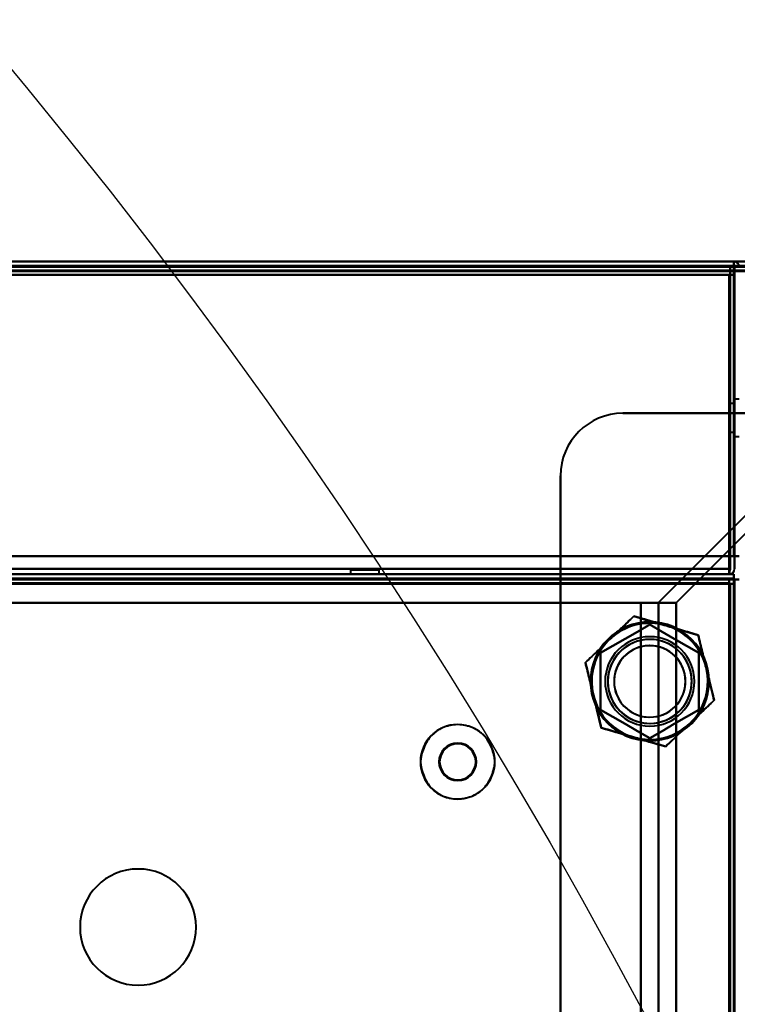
# Model space of a CAD drawing. Header units: millimetres. Extents: x -747 to 747, y -1110 to 610.
# Tile 90 of 93: x 469 to 550, y 286 to 396. Entities that reach past the tile are written whole.
import ezdxf

# ---------------------------------------------------------------- set-up
doc = ezdxf.new("R2010")
doc.units = ezdxf.units.MM
doc.layers.add('G-IMPT', color=8, linetype='Continuous', lineweight=40)

# ---------------------------------------------------------------- blocks, each defined once
blk = doc.blocks.new('NEXA 1000 CALQUES_dwg-755156-Niveau de réf_')
at = {"layer": 'G-IMPT'}
for p, q in [((584.4, 370), (-584.4, 370)), ((549.4, 370), (-549.4, 370)), ((549.4, 369.4), (549.4, 370)), ((549.4, 370), (549.4, 369.4)), ((549.4, 370), (549.4, 369.4)), ((549.4, 369.4), (549.4, 370)), ((549.5, 354.1), (549, 354.1)), ((549.5, 354.1), (549, 354.1)), ((549, 350.9), (549, 354.1)), ((549, 350.9), (549, 354.1)), ((549, 354.1), (549, 350.9)), ((549, 354.1), (549, 350.9)), ((549, 350.9), (549, 354.1)), ((549, 350.9), (549, 354.1)), ((549, 354.1), (549, 350.9)), ((549, 354.1), (549, 350.9)), ((550, 354.6), (549.5, 354.6)), ((550, 354.6), (549.5, 354.6)), ((550, 354.6), (549.5, 354.6)), ((549.5, 350.4), (549.5, 354.6)), ((549.5, 350.4), (549.5, 354.6)), ((549.5, 354.6), (549.5, 350.4)), ((549.5, 354.6), (549.5, 350.4)), ((549.5, 350.4), (549.5, 354.6)), ((549.5, 350.4), (549.5, 354.6)), ((549.5, 354.6), (549.5, 350.4)), ((549.5, 354.6), (549.5, 350.4)), ((549.5, 350.4), (549.5, 354.6)), ((549.5, 350.4), (549.5, 354.6)), ((549.5, 354.6), (549.5, 350.4)), ((549.5, 354.6), (549.5, 350.4)), ((549.5, 354.1), (549.5, 350.9)), ((549.5, 354.1), (549.5, 350.9)), ((549.5, 350.9), (549.5, 354.1)), ((549.5, 350.9), (549.5, 354.1)), ((549.5, 354.1), (549.5, 350.9)), ((549.5, 354.1), (549.5, 350.9)), ((549.5, 350.9), (549.5, 354.1)), ((549.5, 350.9), (549.5, 354.1)), ((549, 350.9), (549.5, 350.9)), ((549, 350.9), (549.5, 350.9)), ((549.5, 350.4), (550, 350.4)), ((549.5, 350.4), (550, 350.4)), ((549.5, 350.4), (550, 350.4)), ((-548.9, 335), (548.9, 335)), ((506.5, 335.5), (506.5, 335)), ((508.1, 335.5), (506.5, 335.5)), ((506.5, 335.5), (509.7, 335.5)), ((506.5, 335.5), (509.7, 335.5)), ((506.5, 335), (508.1, 335)), ((509.7, 335), (506.5, 335)), ((509.7, 335), (506.5, 335)), ((509.7, 335.5), (508.1, 335.5)), ((509.7, 335.5), (508.1, 335.5)), ((508.1, 335), (509.7, 335)), ((508.1, 335), (509.7, 335)), ((509.7, 335), (509.7, 335.5)), ((548.9, 335), (548.9, 335.6)), ((548.9, 335), (548.9, 335.6)), ((548.9, 335.6), (548.9, 335)), ((548.9, 335.6), (548.9, 335)), ((549.4, 334.4), (549.4, 335)), ((549.4, 335), (549.4, 334.4)), ((548.9, 334.5), (-548.9, 334.5)), ((548.9, 333.9), (548.9, 334.5)), ((548.9, 334.5), (548.9, 333.9)), ((549.5, 333.9), (548.9, 333.9)), ((548.9, 333.9), (549.5, 333.9)), ((549.4, 334.4), (550, 334.4)), ((550, 334.4), (549.4, 334.4)), ((549.5, -330.9), (549.5, 333.9)), ((539.01, 331.78), (542.95, 331.78)), ((540.88, 331.78), (539.01, 331.78)), ((539.01, 331.78), (540.88, 331.78)), ((542.95, 331.78), (539.01, 331.78))]:
    blk.add_line(p, q, dxfattribs=at)
at = {"layer": 'G-IMPT', "flags": 128}
for points in [[(-584.4, 370), (-292.2, 370), (0, 370), (292.2, 370), (584.4, 370)], [(-584.4, 370), (-292.2, 370), (0, 370), (292.2, 370), (584.4, 370)], [(584.4, 370), (292.2, 370), (0, 370), (-292.2, 370), (-584.4, 370)], [(584.4, 370), (292.2, 370), (0, 370), (-292.2, 370), (-584.4, 370)], [(584.4, 369.5), (292.2, 369.5), (0, 369.5), (-292.2, 369.5), (-584.4, 369.5)], [(-584.4, 369.4), (-292.2, 369.4), (0, 369.4), (292.2, 369.4), (584.4, 369.4)], [(-584.4, 369.4), (-292.2, 369.4), (0, 369.4), (292.2, 369.4), (584.4, 369.4)], [(584.4, 369.4), (292.2, 369.4), (0, 369.4), (-292.2, 369.4), (-584.4, 369.4)], [(-583.9, 369.5), (-291.95, 369.5), (0, 369.5), (291.95, 369.5), (583.9, 369.5)], [(-583.9, 369.5), (-291.95, 369.5), (0, 369.5), (291.95, 369.5), (583.9, 369.5)], [(583.9, 369.5), (291.95, 369.5), (0, 369.5), (-291.95, 369.5), (-583.9, 369.5)], [(583.9, 369.5), (291.95, 369.5), (0, 369.5), (-291.95, 369.5), (-583.9, 369.5)], [(-583.9, 369.5), (-291.95, 369.5), (0, 369.5), (291.95, 369.5), (583.9, 369.5)], [(583.9, 369.5), (291.95, 369.5), (0, 369.5), (-291.95, 369.5), (-583.9, 369.5)], [(549.4, 370), (274.7, 370), (0, 370), (-274.7, 370), (-549.4, 370)], [(-549.4, 370), (-274.7, 370), (0, 370), (274.7, 370), (549.4, 370)], [(549.4, 370), (274.7, 370), (0, 370), (-274.7, 370), (-549.4, 370)], [(-549.4, 370), (-274.7, 370), (0, 370), (274.7, 370), (549.4, 370)], [(-549.4, 369.5), (-274.7, 369.5), (0, 369.5), (274.7, 369.5), (549.4, 369.5)], [(549.4, 369.5), (274.7, 369.5), (0, 369.5), (-274.7, 369.5), (-549.4, 369.5)], [(549.4, 369.4), (274.7, 369.4), (0, 369.4), (-274.7, 369.4), (-549.4, 369.4)], [(549.4, 369.4), (274.7, 369.4), (0, 369.4), (-274.7, 369.4), (-549.4, 369.4)], [(-549.4, 369.4), (-274.7, 369.4), (0, 369.4), (274.7, 369.4), (549.4, 369.4)], [(-549.4, 369.4), (-274.7, 369.4), (0, 369.4), (274.7, 369.4), (549.4, 369.4)], [(549.4, 369.4), (274.7, 369.4), (0, 369.4), (-274.7, 369.4), (-549.4, 369.4)], [(-549.4, 369.4), (-274.7, 369.4), (0, 369.4), (274.7, 369.4), (549.4, 369.4)], [(-549, 369.5), (-274.5, 369.5), (0, 369.5), (274.5, 369.5), (549, 369.5)], [(549, 369.5), (274.5, 369.5), (0, 369.5), (-274.5, 369.5), (-549, 369.5)], [(-549, 369.5), (-274.5, 369.5), (0, 369.5), (274.5, 369.5), (549, 369.5)], [(549, 369.5), (274.5, 369.5), (0, 369.5), (-274.5, 369.5), (-549, 369.5)], [(549, 369.5), (548.99, 361), (548.97, 352.5), (548.96, 344), (548.95, 335.5)], [(548.95, 335.5), (548.96, 344), (548.97, 352.5), (548.99, 361), (549, 369.5)], [(549, 335.5), (549, 344), (549, 352.5), (549, 361), (549, 369.5)], [(549, 369.5), (549, 361), (549, 352.5), (549, 344), (549, 335.5)], [(549.45, 369.45), (549.44, 369.59), (549.42, 369.72), (549.41, 369.86), (549.4, 370)], [(549.4, 369.45), (549.4, 369.59), (549.4, 369.72), (549.4, 369.86), (549.4, 370)], [(549.4, 370), (549.41, 369.86), (549.42, 369.72), (549.44, 369.59), (549.45, 369.45)], [(549.4, 370), (549.4, 369.86), (549.4, 369.72), (549.4, 369.59), (549.4, 369.45)], [(549.4, 337), (549.4, 345.11), (549.4, 353.22), (549.4, 361.34), (549.4, 369.45)], [(549.4, 369.45), (549.4, 361.34), (549.4, 353.22), (549.4, 345.11), (549.4, 337)], [(549.4, 368.9), (549.4, 369.02), (549.4, 369.15), (549.4, 369.27), (549.4, 369.4)], [(549.4, 337), (549.4, 345.1), (549.4, 353.2), (549.4, 361.3), (549.4, 369.4)], [(549.4, 369.4), (549.4, 361.3), (549.4, 353.2), (549.4, 345.1), (549.4, 337)], [(549.4, 369.4), (549.4, 369.27), (549.4, 369.15), (549.4, 369.02), (549.4, 368.9)], [(549.4, 353), (549.4, 357.1), (549.4, 361.2), (549.4, 365.3), (549.4, 369.4)], [(549.4, 369.4), (549.4, 365.3), (549.4, 361.2), (549.4, 357.1), (549.4, 353)], [(549.5, 337), (549.49, 345.11), (549.47, 353.22), (549.46, 361.34), (549.45, 369.45)], [(549.45, 369.45), (549.46, 361.34), (549.47, 353.22), (549.49, 345.11), (549.5, 337)], [(549.5, 337), (549.5, 345.1), (549.5, 353.2), (549.5, 361.3), (549.5, 369.4)], [(549.5, 369.4), (549.5, 361.3), (549.5, 353.2), (549.5, 345.1), (549.5, 337)], [(-584, 369), (-292, 369), (0, 369), (292, 369), (584, 369)], [(584, 369), (292, 369), (0, 369), (-292, 369), (-584, 369)], [(583.9, 369), (291.95, 369), (0, 369), (-291.95, 369), (-583.9, 369)], [(-583.9, 369), (-291.95, 369), (0, 369), (291.95, 369), (583.9, 369)], [(-549.4, 368.9), (-274.7, 368.9), (0, 368.9), (274.7, 368.9), (549.4, 368.9)], [(549.4, 368.9), (274.7, 368.9), (0, 368.9), (-274.7, 368.9), (-549.4, 368.9)], [(-548.9, 368.5), (-274.45, 368.5), (0, 368.5), (274.45, 368.5), (548.9, 368.5)], [(548.9, 368.5), (274.45, 368.5), (0, 368.5), (-274.45, 368.5), (-548.9, 368.5)], [(548.9, 368.5), (274.45, 368.5), (0, 368.5), (-274.45, 368.5), (-548.9, 368.5)], [(-548.9, 368.5), (-274.45, 368.5), (0, 368.5), (274.45, 368.5), (548.9, 368.5)], [(548.9, 368.5), (274.45, 368.5), (0, 368.5), (-274.45, 368.5), (-548.9, 368.5)], [(-548.9, 368.5), (-274.45, 368.5), (0, 368.5), (274.45, 368.5), (548.9, 368.5)], [(-548.9, 368.5), (-274.45, 368.5), (0, 368.5), (274.45, 368.5), (548.9, 368.5)], [(548.9, 368.5), (274.45, 368.5), (0, 368.5), (-274.45, 368.5), (-548.9, 368.5)], [(548.9, 337), (548.9, 344.87), (548.9, 352.75), (548.9, 360.62), (548.9, 368.5)], [(548.9, 368.5), (548.9, 360.25), (548.9, 352), (548.9, 343.75), (548.9, 335.5)], [(548.9, 335.5), (548.9, 343.75), (548.9, 352), (548.9, 360.25), (548.9, 368.5)], [(548.9, 368.5), (548.9, 360.62), (548.9, 352.75), (548.9, 344.87), (548.9, 337)], [(548.95, 335.5), (548.94, 343.75), (548.92, 352), (548.91, 360.25), (548.9, 368.5)], [(548.9, 368.5), (548.91, 360.25), (548.92, 352), (548.94, 343.75), (548.95, 335.5)], [(548.9, 368.5), (548.9, 360.62), (548.9, 352.75), (548.9, 344.87), (548.9, 337)], [(548.9, 337), (548.9, 344.87), (548.9, 352.75), (548.9, 360.62), (548.9, 368.5)], [(548.95, 335.5), (548.96, 343.75), (548.97, 352), (548.99, 360.25), (549, 368.5)], [(549, 368.5), (548.99, 360.25), (548.97, 352), (548.96, 343.75), (548.95, 335.5)], [(549, 368.5), (549.12, 368.5), (549.25, 368.5), (549.37, 368.5), (549.5, 368.5)], [(549.5, 368.5), (549.37, 368.5), (549.25, 368.5), (549.12, 368.5), (549, 368.5)], [(549, 368.5), (549.12, 368.5), (549.25, 368.5), (549.37, 368.5), (549.5, 368.5)], [(549.5, 368.5), (549.37, 368.5), (549.25, 368.5), (549.12, 368.5), (549, 368.5)], [(549, 335.5), (549, 343.75), (549, 352), (549, 360.25), (549, 368.5)], [(549, 368.5), (549, 360.25), (549, 352), (549, 343.75), (549, 335.5)], [(549.4, 337), (549.4, 344.97), (549.4, 352.95), (549.4, 360.92), (549.4, 368.9)], [(549.4, 368.9), (550.05, 368.9), (550.7, 368.9), (551.35, 368.9), (552, 368.9)], [(549.4, 368.9), (549.4, 360.92), (549.4, 352.95), (549.4, 344.97), (549.4, 337)], [(552, 368.9), (551.35, 368.9), (550.7, 368.9), (550.05, 368.9), (549.4, 368.9)], [(549.5, 368.5), (549.5, 360.62), (549.5, 352.75), (549.5, 344.87), (549.5, 337)], [(549.5, 337), (549.5, 344.87), (549.5, 352.75), (549.5, 360.62), (549.5, 368.5)], [(549.5, 337), (549.5, 344.87), (549.5, 352.75), (549.5, 360.62), (549.5, 368.5)], [(549.5, 368.5), (549.5, 360.62), (549.5, 352.75), (549.5, 344.87), (549.5, 337)], [(560.23, 353), (554.42, 353), (548.62, 353), (542.81, 353), (537, 353)], [(537, 353), (540.1, 353), (543.2, 353), (546.3, 353), (549.4, 353)], [(537, 353), (542.81, 353), (548.62, 353), (554.42, 353), (560.23, 353)], [(549.4, 353), (546.3, 353), (543.2, 353), (540.1, 353), (537, 353)], [(562.14, 353), (556.85, 347.71), (551.56, 342.42), (546.27, 337.13), (540.98, 331.84)], [(540.98, 331.84), (546.27, 337.13), (551.56, 342.42), (556.85, 347.71), (562.14, 353)], [(542.95, 331.78), (548.25, 337.08), (553.56, 342.39), (558.87, 347.69), (564.17, 353)], [(564.17, 353), (558.87, 347.69), (553.56, 342.39), (548.25, 337.08), (542.95, 331.78)], [(552, 353), (551.35, 353), (550.7, 353), (550.05, 353), (549.4, 353)], [(549.4, 353), (549.4, 349), (549.4, 345), (549.4, 341), (549.4, 337)], [(549.4, 353), (550.05, 353), (550.7, 353), (551.35, 353), (552, 353)], [(549.4, 337), (549.4, 341), (549.4, 345), (549.4, 349), (549.4, 353)], [(530, -325), (530, -157.25), (530, 10.5), (530, 178.25), (530, 346)], [(530, 346), (530, 178.25), (530, 10.5), (530, -157.25), (530, -325)], [(530, 337), (530, 339.25), (530, 341.5), (530, 343.75), (530, 346)], [(530, 346), (530, 343.75), (530, 341.5), (530, 339.25), (530, 337)], [(-549.4, 337), (-274.7, 337), (0, 337), (274.7, 337), (549.4, 337)], [(549.4, 337), (274.7, 337), (0, 337), (-274.7, 337), (-549.4, 337)], [(-548.9, 337), (-274.45, 337), (0, 337), (274.45, 337), (548.9, 337)], [(548.9, 337), (274.45, 337), (0, 337), (-274.45, 337), (-548.9, 337)], [(-548.9, 337), (-274.45, 337), (0, 337), (274.45, 337), (548.9, 337)], [(548.9, 337), (274.45, 337), (0, 337), (-274.45, 337), (-548.9, 337)], [(435.43, 337), (459.08, 337), (482.72, 337), (506.36, 337), (530, 337)], [(530, 337), (506.36, 337), (482.72, 337), (459.08, 337), (435.43, 337)], [(549.4, 337), (544.55, 337), (539.7, 337), (534.85, 337), (530, 337)], [(530, 337), (530, 336.35), (530, 335.7), (530, 335.05), (530, 334.4)], [(530, 334.4), (530, 335.05), (530, 335.7), (530, 336.35), (530, 337)], [(530, 337), (534.85, 337), (539.7, 337), (544.55, 337), (549.4, 337)], [(548.9, 337), (548.9, 336.65), (548.9, 336.3), (548.9, 335.95), (548.9, 335.6)], [(548.9, 335.6), (548.9, 335.95), (548.9, 336.3), (548.9, 336.65), (548.9, 337)], [(548.9, 337), (548.9, 336.65), (548.9, 336.3), (548.9, 335.95), (548.9, 335.6)], [(548.9, 335.6), (548.9, 335.95), (548.9, 336.3), (548.9, 336.65), (548.9, 337)], [(548.9, 337), (549.02, 337), (549.15, 337), (549.27, 337), (549.4, 337)], [(549.4, 337), (549.27, 337), (549.15, 337), (549.02, 337), (548.9, 337)], [(548.9, 337), (549.02, 337), (549.15, 337), (549.27, 337), (549.4, 337)], [(549.4, 337), (549.27, 337), (549.15, 337), (549.02, 337), (548.9, 337)], [(549.5, 337), (549.5, 336.65), (549.5, 336.3), (549.5, 335.95), (549.5, 335.6)], [(549.5, 335.6), (549.5, 335.95), (549.5, 336.3), (549.5, 336.65), (549.5, 337)], [(549.5, 335.6), (549.5, 335.95), (549.5, 336.3), (549.5, 336.65), (549.5, 337)], [(549.5, 337), (549.5, 336.65), (549.5, 336.3), (549.5, 335.95), (549.5, 335.6)], [(550, 337), (549.87, 337), (549.75, 337), (549.62, 337), (549.5, 337)], [(549.5, 337), (549.62, 337), (549.75, 337), (549.87, 337), (550, 337)], [(549.5, 337), (549.62, 337), (549.75, 337), (549.87, 337), (550, 337)], [(550, 337), (549.87, 337), (549.75, 337), (549.62, 337), (549.5, 337)], [(549.4, 335), (274.7, 335), (0, 335), (-274.7, 335), (-549.4, 335)], [(-549.4, 335), (-274.7, 335), (0, 335), (274.7, 335), (549.4, 335)], [(548.9, 335.6), (274.45, 335.6), (0, 335.6), (-274.45, 335.6), (-548.9, 335.6)], [(-548.9, 335.6), (-274.45, 335.6), (0, 335.6), (274.45, 335.6), (548.9, 335.6)], [(548.9, 335.6), (274.45, 335.6), (0, 335.6), (-274.45, 335.6), (-548.9, 335.6)], [(-548.9, 335.6), (-274.45, 335.6), (0, 335.6), (274.45, 335.6), (548.9, 335.6)], [(-548.9, 335), (-274.45, 335), (0, 335), (274.45, 335), (548.9, 335)], [(548.9, 335), (274.45, 335), (0, 335), (-274.45, 335), (-548.9, 335)], [(-548.9, 335), (-274.45, 335), (0, 335), (274.45, 335), (548.9, 335)], [(548.9, 335), (274.45, 335), (0, 335), (-274.45, 335), (-548.9, 335)], [(-548.9, 335), (-274.45, 335), (0, 335), (274.45, 335), (548.9, 335)], [(548.9, 335), (274.45, 335), (0, 335), (-274.45, 335), (-548.9, 335)], [(548.9, 335.5), (548.9, 335.37), (548.9, 335.25), (548.9, 335.12), (548.9, 335)], [(548.9, 335), (548.91, 335.12), (548.92, 335.25), (548.94, 335.37), (548.95, 335.5)], [(548.9, 335), (548.9, 335.12), (548.9, 335.25), (548.9, 335.37), (548.9, 335.5)], [(548.95, 335.5), (548.94, 335.37), (548.92, 335.25), (548.91, 335.12), (548.9, 335)], [(548.9, 335), (549.02, 335), (549.15, 335), (549.27, 335), (549.4, 335)], [(549.4, 335), (549.27, 335), (549.15, 335), (549.02, 335), (548.9, 335)], [(549.4, 335), (549.4, 334.87), (549.4, 334.75), (549.4, 334.62), (549.4, 334.5)], [(549.4, 334.5), (549.4, 334.62), (549.4, 334.75), (549.4, 334.87), (549.4, 335)], [(-549.4, 334.5), (-274.7, 334.5), (0, 334.5), (274.7, 334.5), (549.4, 334.5)], [(549.4, 334.4), (274.7, 334.4), (0, 334.4), (-274.7, 334.4), (-549.4, 334.4)], [(549, 334), (274.5, 334), (0, 334), (-274.5, 334), (-549, 334)], [(-549, 334), (-274.5, 334), (0, 334), (274.5, 334), (549, 334)], [(-548.9, 334.5), (-274.45, 334.5), (0, 334.5), (274.45, 334.5), (548.9, 334.5)], [(548.9, 334.5), (274.45, 334.5), (0, 334.5), (-274.45, 334.5), (-548.9, 334.5)], [(-548.9, 334.5), (-274.45, 334.5), (0, 334.5), (274.45, 334.5), (548.9, 334.5)], [(548.9, 334.5), (274.45, 334.5), (0, 334.5), (-274.45, 334.5), (-548.9, 334.5)], [(548.9, 334.5), (274.45, 334.5), (0, 334.5), (-274.45, 334.5), (-548.9, 334.5)], [(-548.9, 334.5), (-274.45, 334.5), (0, 334.5), (274.45, 334.5), (548.9, 334.5)], [(548.9, 334), (274.45, 334), (0, 334), (-274.45, 334), (-548.9, 334)], [(-548.9, 334), (-274.45, 334), (0, 334), (274.45, 334), (548.9, 334)], [(-548.9, 333.9), (-274.45, 333.9), (0, 333.9), (274.45, 333.9), (548.9, 333.9)], [(548.9, 333.9), (274.45, 333.9), (0, 333.9), (-274.45, 333.9), (-548.9, 333.9)], [(530, 334.4), (506.36, 334.4), (482.72, 334.4), (459.08, 334.4), (435.43, 334.4)], [(435.43, 334.4), (459.08, 334.4), (482.72, 334.4), (506.36, 334.4), (530, 334.4)], [(530, 334.4), (534.85, 334.4), (539.7, 334.4), (544.55, 334.4), (549.4, 334.4)], [(530, -325), (530, -160.15), (530, 4.7), (530, 169.55), (530, 334.4)], [(549.4, 334.4), (544.55, 334.4), (539.7, 334.4), (534.85, 334.4), (530, 334.4)], [(530, 334.4), (530, 169.55), (530, 4.7), (530, -160.15), (530, -325)], [(548.9, 334), (548.9, 334.13), (548.9, 334.25), (548.9, 334.38), (548.9, 334.5)], [(548.9, 334.5), (548.9, 334.38), (548.9, 334.25), (548.9, 334.13), (548.9, 334)], [(549.4, 334.5), (549.27, 334.5), (549.15, 334.5), (549.02, 334.5), (548.9, 334.5)], [(548.9, 334.5), (549.02, 334.5), (549.15, 334.5), (549.27, 334.5), (549.4, 334.5)], [(548.9, 333.95), (548.9, 333.96), (548.9, 333.98), (548.9, 333.99), (548.9, 334)], [(548.9, 334), (548.91, 334), (548.92, 334), (548.94, 334), (548.95, 334)], [(548.9, 333.9), (548.9, 333.91), (548.9, 333.93), (548.9, 333.94), (548.9, 333.95)], [(548.95, 333.9), (548.94, 333.9), (548.92, 333.9), (548.91, 333.9), (548.9, 333.9)], [(548.9, 333.9), (548.9, 167.7), (548.9, 1.5), (548.9, -164.7), (548.9, -330.9)], [(548.9, -330.9), (548.9, -164.7), (548.9, 1.5), (548.9, 167.7), (548.9, 333.9)], [(548.95, 334), (548.96, 334), (548.97, 334), (548.99, 334), (549, 334)], [(549, 333.9), (548.99, 333.9), (548.97, 333.9), (548.96, 333.9), (548.95, 333.9)], [(549, -331), (549, -164.75), (549, 1.5), (549, 167.75), (549, 334)], [(549, 334), (549, 333.99), (549, 333.98), (549, 333.96), (549, 333.95)], [(549, 334), (549, 167.75), (549, 1.5), (549, -164.75), (549, -331)], [(549, 333.95), (549, 333.94), (549, 333.93), (549, 333.91), (549, 333.9)], [(549.5, 333.9), (549.37, 333.9), (549.25, 333.9), (549.12, 333.9), (549, 333.9)], [(549, -330.9), (549, -164.7), (549, 1.5), (549, 167.7), (549, 333.9)], [(549, 333.9), (549.12, 333.9), (549.25, 333.9), (549.37, 333.9), (549.5, 333.9)], [(549, 333.9), (549, 167.7), (549, 1.5), (549, -164.7), (549, -330.9)], [(549.4, 334.5), (549.4, 334.49), (549.4, 334.48), (549.4, 334.46), (549.4, 334.45)], [(549.4, 334.45), (549.4, 334.44), (549.4, 334.43), (549.4, 334.41), (549.4, 334.4)], [(549.4, 334.4), (549.4, 167.95), (549.4, 1.5), (549.4, -164.95), (549.4, -331.4)], [(549.4, -331.4), (549.4, -164.95), (549.4, 1.5), (549.4, 167.95), (549.4, 334.4)], [(549.4, -331.4), (549.4, -164.95), (549.4, 1.5), (549.4, 167.95), (549.4, 334.4)], [(549.4, 334.4), (549.41, 334.4), (549.42, 334.4), (549.44, 334.4), (549.45, 334.4)], [(549.45, 334.4), (549.46, 334.4), (549.47, 334.4), (549.49, 334.4), (549.5, 334.4)], [(549.5, 333.9), (549.5, 334.03), (549.5, 334.15), (549.5, 334.28), (549.5, 334.4)], [(549.5, 334.4), (549.5, 167.95), (549.5, 1.5), (549.5, -164.95), (549.5, -331.4)], [(549.5, 334.4), (549.62, 334.4), (549.75, 334.4), (549.87, 334.4), (550, 334.4)], [(549.5, 334.4), (549.5, 334.28), (549.5, 334.15), (549.5, 334.03), (549.5, 333.9)], [(550, 334.4), (549.87, 334.4), (549.75, 334.4), (549.62, 334.4), (549.5, 334.4)], [(549.5, 333.9), (549.5, 167.7), (549.5, 1.5), (549.5, -164.7), (549.5, -330.9)], [(549.5, -330.9), (549.5, -164.7), (549.5, 1.5), (549.5, 167.7), (549.5, 333.9)], [(549.5, 333.9), (549.5, 167.7), (549.5, 1.5), (549.5, -164.7), (549.5, -330.9)], [(549.5, -330.9), (549.5, -164.7), (549.5, 1.5), (549.5, 167.7), (549.5, 333.9)], [(549.5, -330.9), (549.5, -164.7), (549.5, 1.5), (549.5, 167.7), (549.5, 333.9)], [(549.5, 333.9), (549.5, 167.7), (549.5, 1.5), (549.5, -164.7), (549.5, -330.9)], [(426.43, 331.78), (454.57, 331.78), (482.72, 331.78), (510.86, 331.78), (539.01, 331.78)], [(539.01, 331.78), (510.86, 331.78), (482.72, 331.78), (454.57, 331.78), (426.43, 331.78)], [(426.43, 331.78), (454.57, 331.78), (482.72, 331.78), (510.86, 331.78), (539.01, 331.78)], [(539.01, 331.78), (510.86, 331.78), (482.72, 331.78), (454.57, 331.78), (426.43, 331.78)], [(539.01, 331.78), (539.01, 171.14), (539.01, 10.5), (539.01, -150.14), (539.01, -310.78)], [(539.01, -310.78), (539.01, -150.14), (539.01, 10.5), (539.01, 171.14), (539.01, 331.78)], [(539.01, -310.78), (539.01, -150.14), (539.01, 10.5), (539.01, 171.14), (539.01, 331.78)], [(539.01, 331.78), (539.01, 171.14), (539.01, 10.5), (539.01, -150.14), (539.01, -310.78)], [(540.88, 331.78), (541.4, 331.78), (541.92, 331.78), (542.43, 331.78), (542.95, 331.78)], [(542.95, 331.78), (542.43, 331.78), (541.92, 331.78), (541.4, 331.78), (540.88, 331.78)], [(540.98, 331.84), (540.98, 171.17), (540.98, 10.5), (540.98, -150.17), (540.98, -310.84)], [(540.98, -310.84), (540.98, -150.17), (540.98, 10.5), (540.98, 171.17), (540.98, 331.84)], [(542.95, -310.78), (542.95, -150.14), (542.95, 10.5), (542.95, 171.14), (542.95, 331.78)], [(542.95, 331.78), (542.95, 171.14), (542.95, 10.5), (542.95, -150.14), (542.95, -310.78)], [(535.51, 327.7), (536.19, 328.35), (536.86, 329), (537.54, 329.64), (538.22, 330.29)], [(538.22, 330.29), (537.54, 329.64), (536.86, 329), (536.19, 328.35), (535.51, 327.7)], [(538.22, 330.29), (539.12, 330.03), (540.02, 329.77), (540.92, 329.5), (541.82, 329.24)], [(541.82, 329.24), (540.92, 329.5), (540.02, 329.77), (539.12, 330.03), (538.22, 330.29)], [(534.5, 326.18), (535.87, 326.97), (537.25, 327.76), (538.62, 328.56), (540, 329.35)], [(540, 329.35), (538.62, 328.56), (537.25, 327.76), (535.87, 326.97), (534.5, 326.18)], [(540, 329.35), (538.62, 328.56), (537.25, 327.76), (535.87, 326.97), (534.5, 326.18)], [(534.5, 326.18), (535.87, 326.97), (537.25, 327.76), (538.62, 328.56), (540, 329.35)], [(540, 329.35), (541.37, 328.56), (542.75, 327.76), (544.12, 326.97), (545.5, 326.18)], [(545.5, 326.18), (544.12, 326.97), (542.75, 327.76), (541.37, 328.56), (540, 329.35)], [(545.5, 326.18), (544.12, 326.97), (542.75, 327.76), (541.37, 328.56), (540, 329.35)], [(540, 329.35), (541.37, 328.56), (542.75, 327.76), (544.12, 326.97), (545.5, 326.18)], [(541.82, 329.24), (542.72, 328.98), (543.62, 328.71), (544.52, 328.45), (545.43, 328.19)], [(545.43, 328.19), (544.52, 328.45), (543.62, 328.71), (542.72, 328.98), (541.82, 329.24)], [(532.8, 325.11), (533.47, 325.75), (534.15, 326.4), (534.83, 327.05), (535.51, 327.7)], [(535.51, 327.7), (534.83, 327.05), (534.15, 326.4), (533.47, 325.75), (532.8, 325.11)], [(545.43, 328.19), (545.65, 327.27), (545.87, 326.36), (546.09, 325.45), (546.31, 324.54)], [(546.31, 324.54), (546.09, 325.45), (545.87, 326.36), (545.65, 327.27), (545.43, 328.19)], [(533.69, 321.46), (533.46, 322.37), (533.24, 323.28), (533.02, 324.19), (532.8, 325.11)], [(532.8, 325.11), (533.02, 324.19), (533.24, 323.28), (533.46, 322.37), (533.69, 321.46)], [(534.5, 319.82), (534.5, 321.41), (534.5, 323), (534.5, 324.59), (534.5, 326.18)], [(534.5, 326.18), (534.5, 324.59), (534.5, 323), (534.5, 321.41), (534.5, 319.82)], [(534.5, 326.18), (534.5, 324.59), (534.5, 323), (534.5, 321.41), (534.5, 319.82)], [(534.5, 319.82), (534.5, 321.41), (534.5, 323), (534.5, 324.59), (534.5, 326.18)], [(545.5, 326.18), (545.5, 324.59), (545.5, 323), (545.5, 321.41), (545.5, 319.82)], [(545.5, 319.82), (545.5, 321.41), (545.5, 323), (545.5, 324.59), (545.5, 326.18)], [(545.5, 319.82), (545.5, 321.41), (545.5, 323), (545.5, 324.59), (545.5, 326.18)], [(545.5, 326.18), (545.5, 324.59), (545.5, 323), (545.5, 321.41), (545.5, 319.82)], [(546.31, 324.54), (546.54, 323.63), (546.76, 322.72), (546.98, 321.81), (547.2, 320.89)], [(547.2, 320.89), (546.98, 321.81), (546.76, 322.72), (546.54, 323.63), (546.31, 324.54)], [(534.57, 317.81), (534.35, 318.73), (534.13, 319.64), (533.91, 320.55), (533.69, 321.46)], [(533.69, 321.46), (533.91, 320.55), (534.13, 319.64), (534.35, 318.73), (534.57, 317.81)], [(547.2, 320.89), (546.53, 320.25), (545.85, 319.6), (545.17, 318.95), (544.49, 318.3)], [(544.49, 318.3), (545.17, 318.95), (545.85, 319.6), (546.53, 320.25), (547.2, 320.89)], [(540, 316.65), (538.62, 317.44), (537.25, 318.24), (535.87, 319.03), (534.5, 319.82)], [(534.5, 319.82), (535.87, 319.03), (537.25, 318.24), (538.62, 317.44), (540, 316.65)], [(534.5, 319.82), (535.87, 319.03), (537.25, 318.24), (538.62, 317.44), (540, 316.65)], [(540, 316.65), (538.62, 317.44), (537.25, 318.24), (535.87, 319.03), (534.5, 319.82)], [(545.5, 319.82), (544.12, 319.03), (542.75, 318.24), (541.37, 317.44), (540, 316.65)], [(540, 316.65), (541.37, 317.44), (542.75, 318.24), (544.12, 319.03), (545.5, 319.82)], [(540, 316.65), (541.37, 317.44), (542.75, 318.24), (544.12, 319.03), (545.5, 319.82)], [(545.5, 319.82), (544.12, 319.03), (542.75, 318.24), (541.37, 317.44), (540, 316.65)], [(538.18, 316.76), (537.28, 317.02), (536.38, 317.29), (535.48, 317.55), (534.57, 317.81)], [(534.57, 317.81), (535.48, 317.55), (536.38, 317.29), (537.28, 317.02), (538.18, 316.76)], [(544.49, 318.3), (543.81, 317.65), (543.14, 317), (542.46, 316.36), (541.78, 315.71)], [(541.78, 315.71), (542.46, 316.36), (543.14, 317), (543.81, 317.65), (544.49, 318.3)], [(541.78, 315.71), (540.88, 315.97), (539.98, 316.23), (539.08, 316.5), (538.18, 316.76)], [(538.18, 316.76), (539.08, 316.5), (539.98, 316.23), (540.88, 315.97), (541.78, 315.71)]]:
    blk.add_lwpolyline(points, dxfattribs=at)
at = {"layer": 'G-IMPT'}
for centre, radius, start, end in [((549.4, 369.4), 0.6, 360, 90), ((549.4, 369.4), 0.6, 0, 90), ((549.4, 369.4), 0.6, 0, 90), ((549.4, 369.4), 0.6, 360, 90), ((537, 346), 7, 90, 180), ((537, 346), 7, 90, 180), ((537, 346), 7, 90, 180), ((537, 346), 7, 90, 180), ((548.9, 335.6), 0.6, 270, 360), ((548.9, 335.6), 0.6, 270, 0), ((548.9, 335.6), 0.6, 270, 360), ((548.9, 335.6), 0.6, 270, 0), ((540, 323), 6.65, 90, 270), ((540, 323), 6.65, 90, 270), ((540, 323), 6.65, 90, 270), ((540, 323), 6.65, 360, 180), ((540, 323), 6.5, 73.7106, 253.7106), ((540, 323), 6.5, 73.7106, 253.7106), ((540, 323), 6.5, 73.7106, 133.7106), ((540, 323), 6.5, 73.7106, 133.7106), ((540, 323), 6.5, 73.7106, 133.7106), ((540, 323), 6.5, 73.7106, 133.7106), ((540, 323), 6.65, 270, 90), ((540, 323), 6.65, 270, 90), ((540, 323), 6.65, 360, 90), ((540, 323), 6.5, 253.7106, 73.7106), ((540, 323), 6.5, 253.7106, 73.7106), ((540, 323), 6.5, 13.7106, 73.7106), ((540, 323), 6.5, 13.7106, 73.7106), ((540, 323), 6.5, 13.7106, 73.7106), ((540, 323), 6.5, 13.7106, 73.7106), ((540, 323), 6.5, 133.7106, 193.7106), ((540, 323), 6.5, 133.7106, 193.7106), ((540, 323), 6.5, 133.7106, 193.7106), ((540, 323), 6.5, 133.7106, 193.7106), ((540, 323), 5, 360, 180), ((540, 323), 5, 0, 180), ((540, 323), 5, 360, 180), ((540, 323), 5, 0, 180), ((540, 323), 4.7, 30, 210), ((540, 323), 4.7, 360, 180), ((540, 323), 4.7, 30, 120), ((540, 323), 4.7, 300, 120), ((540, 323), 4.7, 120, 210), ((540, 323), 4.7, 120, 300), ((540, 323), 4, 360, 180), ((540, 323), 4, 0, 163.7106), ((540, 323), 4, 343.7106, 163.7106), ((540, 323), 4, 343.7106, 163.7106), ((540, 323), 4.7, 210, 30), ((540, 323), 4.7, 0, 30), ((540, 323), 4, 163.7106, 343.7106), ((540, 323), 4, 163.7106, 343.7106), ((540, 323), 4, 163.7106, 343.7106), ((540, 323), 6.5, 313.7106, 13.7106), ((540, 323), 6.5, 313.7106, 13.7106), ((540, 323), 6.5, 313.7106, 13.7106), ((540, 323), 6.5, 313.7106, 13.7106), ((540, 323), 6.65, 180, 360), ((540, 323), 5, 180, 0), ((540, 323), 5, 180, 360), ((540, 323), 5, 180, 0), ((540, 323), 5, 180, 0), ((540, 323), 4.7, 180, 360), ((540, 323), 4.7, 210, 0), ((540, 323), 4, 180, 360), ((540, 323), 6.65, 270, 360), ((540, 323), 4, 343.7106, 0), ((540, 323), 6.5, 193.7106, 253.7106), ((540, 323), 6.5, 193.7106, 253.7106), ((540, 323), 6.5, 193.7106, 253.7106), ((540, 323), 6.5, 193.7106, 253.7106), ((518.5, 314), 4.17, 90, 270), ((518.5, 314), 4.17, 90, 270), ((518.5, 314), 4.16, 90, 270), ((518.5, 314), 4.16, 270, 90), ((518.5, 314), 4.16, 270, 90), ((518.5, 314), 4.16, 270, 90), ((540, 323), 6.5, 253.7106, 313.7106), ((540, 323), 6.5, 253.7106, 313.7106), ((540, 323), 6.5, 253.7106, 313.7106), ((540, 323), 6.5, 253.7106, 313.7106), ((518.5, 314), 2.1, 0, 180), ((518.5, 314), 2.1, 90, 180), ((518.5, 314), 2.1, 90, 270), ((518.5, 314), 2.02, 0, 180), ((518.5, 314), 2.1, 0, 90), ((518.5, 314), 2.1, 270, 90), ((518.5, 314), 2.1, 180, 360), ((518.5, 314), 2.1, 180, 270), ((518.5, 314), 2.02, 180, 360), ((518.5, 314), 2.1, 270, 0), ((482.72, 295.5), 6.5, 360, 180), ((482.72, 295.5), 6.5, 90, 270), ((482.72, 295.5), 6.5, 0, 180), ((482.72, 295.5), 6.5, 0, 180), ((482.72, 295.5), 6.5, 270, 90), ((482.72, 295.5), 6.5, 180, 360), ((482.72, 295.5), 6.5, 180, 270), ((482.72, 295.5), 6.5, 180, 0), ((482.72, 295.5), 6.5, 270, 0)]:
    blk.add_arc(centre, radius, start, end, dxfattribs=at)
for points in [[(540.98, 331.84), (540.97, 331.83), (540.94, 331.81), (540.9, 331.79), (540.88, 331.78)], [(540.88, 331.78), (540.9, 331.79), (540.94, 331.81), (540.97, 331.83), (540.98, 331.84)], [(538.22, 330.29), (537.72, 329.82), (536.8, 328.93), (535.94, 328.11), (535.51, 327.7)], [(541.82, 329.24), (541.25, 329.41), (540.11, 329.74), (538.88, 330.1), (538.22, 330.29)], [(545.43, 328.19), (544.76, 328.38), (543.54, 328.74), (542.4, 329.07), (541.82, 329.24)], [(535.51, 327.7), (535.08, 327.29), (534.22, 326.46), (533.29, 325.58), (532.8, 325.11)], [(546.31, 324.54), (546.17, 325.12), (545.89, 326.28), (545.59, 327.52), (545.43, 328.19)], [(532.8, 325.11), (532.96, 324.44), (533.26, 323.19), (533.54, 322.04), (533.69, 321.46)], [(547.2, 320.89), (547.04, 321.56), (546.74, 322.81), (546.46, 323.96), (546.31, 324.54)], [(533.69, 321.46), (533.83, 320.88), (534.11, 319.72), (534.41, 318.48), (534.57, 317.81)], [(544.49, 318.3), (544.92, 318.71), (545.78, 319.54), (546.71, 320.42), (547.2, 320.89)], [(534.57, 317.81), (535.24, 317.62), (536.46, 317.26), (537.6, 316.93), (538.18, 316.76)], [(541.78, 315.71), (542.28, 316.18), (543.2, 317.07), (544.06, 317.89), (544.49, 318.3)], [(538.18, 316.76), (538.75, 316.59), (539.89, 316.26), (541.12, 315.9), (541.78, 315.71)]]:
    blk.add_open_spline(points, degree=3, dxfattribs=at)
for points, knots in [([(535.51, 327.7), (535.95, 328.11), (536.59, 328.72), (537.49, 329.59), (537.97, 330.05), (538.22, 330.29)], [0, 0, 0, 0, 0.5, 0.75, 1, 1, 1, 1]), ([(538.22, 330.29), (538.56, 330.2), (539.19, 330), (540.39, 329.65), (541.24, 329.41), (541.82, 329.24)], [0, 0, 0, 0, 0.25, 0.5, 1, 1, 1, 1]), ([(541.82, 329.24), (542.4, 329.07), (543.25, 328.82), (544.45, 328.47), (545.09, 328.29), (545.43, 328.19)], [0, 0, 0, 0, 0.5, 0.75, 1, 1, 1, 1]), ([(532.8, 325.11), (533.05, 325.35), (533.53, 325.8), (534.44, 326.67), (535.07, 327.28), (535.51, 327.7)], [0, 0, 0, 0, 0.25, 0.5, 1, 1, 1, 1]), ([(545.43, 328.19), (545.51, 327.85), (545.66, 327.2), (545.96, 325.98), (546.17, 325.13), (546.31, 324.54)], [0, 0, 0, 0, 0.25, 0.5, 1, 1, 1, 1]), ([(533.69, 321.46), (533.54, 322.05), (533.34, 322.9), (533.04, 324.12), (532.88, 324.77), (532.8, 325.11)], [0, 0, 0, 0, 0.5, 0.75, 1, 1, 1, 1]), ([(546.31, 324.54), (546.46, 323.95), (546.66, 323.1), (546.96, 321.88), (547.12, 321.23), (547.2, 320.89)], [0, 0, 0, 0, 0.5, 0.75, 1, 1, 1, 1]), ([(534.57, 317.81), (534.49, 318.15), (534.34, 318.8), (534.04, 320.02), (533.83, 320.87), (533.69, 321.46)], [0, 0, 0, 0, 0.25, 0.5, 1, 1, 1, 1]), ([(547.2, 320.89), (546.95, 320.65), (546.47, 320.2), (545.56, 319.33), (544.93, 318.72), (544.49, 318.3)], [0, 0, 0, 0, 0.25, 0.5, 1, 1, 1, 1]), ([(518.5, 318.17), (518.18, 318.15), (517.58, 318.07), (516.78, 317.81), (516.22, 317.5), (515.87, 317.23), (515.69, 317.06), (515.42, 316.8), (515.06, 316.32), (514.67, 315.55), (514.46, 314.88), (514.36, 314.36), (514.34, 314), (514.36, 313.64), (514.46, 313.12), (514.67, 312.45), (515.06, 311.67), (515.42, 311.19), (515.68, 310.93), (515.87, 310.76), (516.22, 310.49), (516.78, 310.18), (517.58, 309.92), (518.18, 309.85), (518.5, 309.84)], [0, 0, 0, 0, 0.0625, 0.125, 0.1875, 0.21875, 0.234375, 0.25, 0.3125, 0.375, 0.4375, 0.46875, 0.5, 0.53125, 0.5625, 0.625, 0.6875, 0.75, 0.765625, 0.78125, 0.8125, 0.875, 0.9375, 1, 1, 1, 1]), ([(518.5, 309.84), (518.82, 309.85), (519.42, 309.93), (520.22, 310.19), (520.78, 310.5), (521.13, 310.77), (521.31, 310.94), (521.58, 311.2), (521.94, 311.68), (522.33, 312.45), (522.54, 313.12), (522.64, 313.64), (522.66, 314), (522.64, 314.36), (522.54, 314.88), (522.33, 315.55), (521.94, 316.33), (521.58, 316.81), (521.32, 317.07), (521.13, 317.24), (520.78, 317.51), (520.22, 317.82), (519.42, 318.08), (518.82, 318.15), (518.5, 318.17)], [0, 0, 0, 0, 0.0625, 0.125, 0.1875, 0.21875, 0.234375, 0.25, 0.3125, 0.375, 0.4375, 0.46875, 0.5, 0.53125, 0.5625, 0.625, 0.6875, 0.75, 0.765625, 0.78125, 0.8125, 0.875, 0.9375, 1, 1, 1, 1]), ([(538.18, 316.76), (537.6, 316.93), (536.75, 317.18), (535.55, 317.53), (534.91, 317.71), (534.57, 317.81)], [0, 0, 0, 0, 0.5, 0.75, 1, 1, 1, 1]), ([(544.49, 318.3), (544.05, 317.89), (543.41, 317.28), (542.51, 316.41), (542.03, 315.95), (541.78, 315.71)], [0, 0, 0, 0, 0.5, 0.75, 1, 1, 1, 1]), ([(541.78, 315.71), (541.44, 315.8), (540.81, 316), (539.61, 316.35), (538.76, 316.59), (538.18, 316.76)], [0, 0, 0, 0, 0.25, 0.5, 1, 1, 1, 1])]:
    blk.add_open_spline(points, degree=3, knots=knots, dxfattribs=at)

msp = doc.modelspace()

# ---------------------------------------------------------------- linework, layer by layer
at = {"color": 94, "lineweight": 30}
msp.add_circle((0, 0.5), 609.6, dxfattribs=at)

# ---------------------------------------------------------------- block references
at = {"layer": 'G-IMPT'}
msp.add_blockref('NEXA 1000 CALQUES_dwg-755156-Niveau de réf_', (0, -1), dxfattribs=at)

doc.saveas('drawing.dxf')
